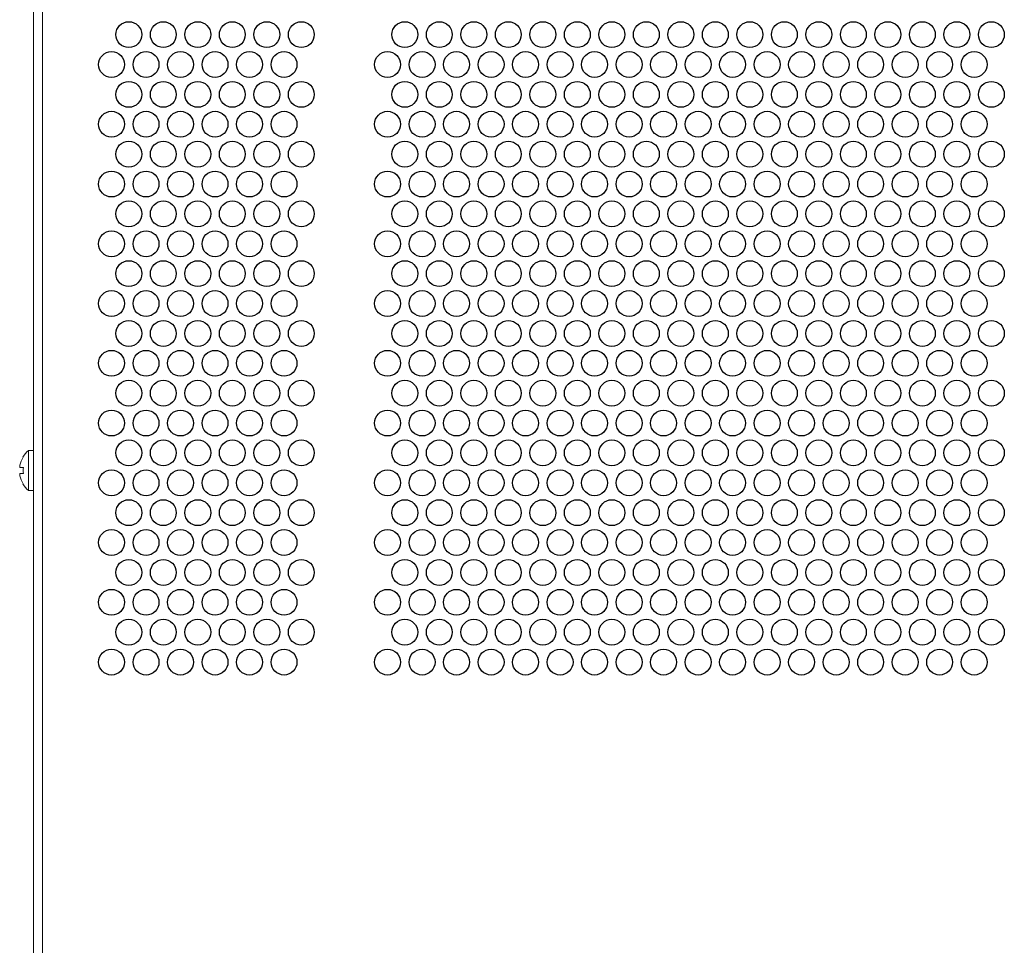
# Model space of a CAD drawing. Header units: inches. Extents: x 0 to 54.8, y -1.5 to 18.4.
# Tile 9 of 43: x 0.9 to 6.2, y 8.5 to 13.5. Entities that reach past the tile are written whole.
import ezdxf

# ---------------------------------------------------------------- set-up
doc = ezdxf.new("R2010")
doc.units = ezdxf.units.IN
doc.header["$MEASUREMENT"] = 0
doc.layers.get('0').update_dxf_attribs({"color": 8})

msp = doc.modelspace()

# ---------------------------------------------------------------- linework, layer by layer
at = {"linetype": 'Continuous'}
for centre in [(1.472, 13.4194), (1.66, 13.4194), (1.848, 13.4194), (2.036, 13.4194), (2.224, 13.4194), (2.412, 13.4194), (2.976, 13.4194), (3.164, 13.4194), (3.352, 13.4194), (3.54, 13.4194), (3.728, 13.4194), (3.916, 13.4194), (4.104, 13.4194), (4.292, 13.4194), (4.48, 13.4194), (4.668, 13.4194), (4.856, 13.4194), (5.044, 13.4194), (5.232, 13.4194), (5.42, 13.4194), (5.608, 13.4194), (5.796, 13.4194), (5.984, 13.4194), (6.172, 13.4194), (1.378, 13.2566), (1.566, 13.2566), (1.754, 13.2566), (1.942, 13.2566), (2.13, 13.2566), (2.318, 13.2566), (2.882, 13.2566), (3.07, 13.2566), (3.258, 13.2566), (3.446, 13.2566), (3.634, 13.2566), (3.822, 13.2566), (4.01, 13.2566), (4.198, 13.2566), (4.386, 13.2566), (4.574, 13.2566), (4.762, 13.2566), (4.95, 13.2566), (5.138, 13.2566), (5.326, 13.2566), (5.514, 13.2566), (5.702, 13.2566), (5.89, 13.2566), (6.078, 13.2566), (1.472, 13.0937), (1.66, 13.0937), (1.848, 13.0937), (2.036, 13.0937), (2.224, 13.0937), (2.412, 13.0937), (2.976, 13.0937), (3.164, 13.0937), (3.352, 13.0937), (3.54, 13.0937), (3.728, 13.0937), (3.916, 13.0937), (4.104, 13.0937), (4.292, 13.0937), (4.48, 13.0937), (4.668, 13.0937), (4.856, 13.0937), (5.044, 13.0937), (5.232, 13.0937), (5.42, 13.0937), (5.608, 13.0937), (5.796, 13.0937), (5.984, 13.0937), (6.172, 13.0937), (1.378, 12.9309), (1.566, 12.9309), (1.754, 12.9309), (1.942, 12.9309), (2.13, 12.9309), (2.318, 12.9309), (2.882, 12.9309), (3.07, 12.9309), (3.258, 12.9309), (3.446, 12.9309), (3.634, 12.9309), (3.822, 12.9309), (4.01, 12.9309), (4.198, 12.9309), (4.386, 12.9309), (4.574, 12.9309), (4.762, 12.9309), (4.95, 12.9309), (5.138, 12.9309), (5.326, 12.9309), (5.514, 12.9309), (5.702, 12.9309), (5.89, 12.9309), (6.078, 12.9309), (1.472, 12.7681), (1.66, 12.7681), (1.848, 12.7681), (2.036, 12.7681), (2.224, 12.7681), (2.412, 12.7681), (2.976, 12.7681), (3.164, 12.7681), (3.352, 12.7681), (3.54, 12.7681), (3.728, 12.7681), (3.916, 12.7681), (4.104, 12.7681), (4.292, 12.7681), (4.48, 12.7681), (4.668, 12.7681), (4.856, 12.7681), (5.044, 12.7681), (5.232, 12.7681), (5.42, 12.7681), (5.608, 12.7681), (5.796, 12.7681), (5.984, 12.7681), (6.172, 12.7681), (1.378, 12.6053), (1.566, 12.6053), (1.754, 12.6053), (1.942, 12.6053), (2.13, 12.6053), (2.318, 12.6053), (2.882, 12.6053), (3.07, 12.6053), (3.258, 12.6053), (3.446, 12.6053), (3.634, 12.6053), (3.822, 12.6053), (4.01, 12.6053), (4.198, 12.6053), (4.386, 12.6053), (4.574, 12.6053), (4.762, 12.6053), (4.95, 12.6053), (5.138, 12.6053), (5.326, 12.6053), (5.514, 12.6053), (5.702, 12.6053), (5.89, 12.6053), (6.078, 12.6053), (1.472, 12.4425), (1.66, 12.4425), (1.848, 12.4425), (2.036, 12.4425), (2.224, 12.4425), (2.412, 12.4425), (2.976, 12.4425), (3.164, 12.4425), (3.352, 12.4425), (3.54, 12.4425), (3.728, 12.4425), (3.916, 12.4425), (4.104, 12.4425), (4.292, 12.4425), (4.48, 12.4425), (4.668, 12.4425), (4.856, 12.4425), (5.044, 12.4425), (5.232, 12.4425), (5.42, 12.4425), (5.608, 12.4425), (5.796, 12.4425), (5.984, 12.4425), (6.172, 12.4425), (1.378, 12.2797), (1.566, 12.2797), (1.754, 12.2797), (1.942, 12.2797), (2.13, 12.2797), (2.318, 12.2797), (2.882, 12.2797), (3.07, 12.2797), (3.258, 12.2797), (3.446, 12.2797), (3.634, 12.2797), (3.822, 12.2797), (4.01, 12.2797), (4.198, 12.2797), (4.386, 12.2797), (4.574, 12.2797), (4.762, 12.2797), (4.95, 12.2797), (5.138, 12.2797), (5.326, 12.2797), (5.514, 12.2797), (5.702, 12.2797), (5.89, 12.2797), (6.078, 12.2797), (1.472, 12.1169), (1.66, 12.1169), (1.848, 12.1169), (2.036, 12.1169), (2.224, 12.1169), (2.412, 12.1169), (2.976, 12.1169), (3.164, 12.1169), (3.352, 12.1169), (3.54, 12.1169), (3.728, 12.1169), (3.916, 12.1169), (4.104, 12.1169), (4.292, 12.1169), (4.48, 12.1169), (4.668, 12.1169), (4.856, 12.1169), (5.044, 12.1169), (5.232, 12.1169), (5.42, 12.1169), (5.608, 12.1169), (5.796, 12.1169), (5.984, 12.1169), (6.172, 12.1169), (1.378, 11.9541), (1.566, 11.9541), (1.754, 11.9541), (1.942, 11.9541), (2.13, 11.9541), (2.318, 11.9541), (2.882, 11.9541), (3.07, 11.9541), (3.258, 11.9541), (3.446, 11.9541), (3.634, 11.9541), (3.822, 11.9541), (4.01, 11.9541), (4.198, 11.9541), (4.386, 11.9541), (4.574, 11.9541), (4.762, 11.9541), (4.95, 11.9541), (5.138, 11.9541), (5.326, 11.9541), (5.514, 11.9541), (5.702, 11.9541), (5.89, 11.9541), (6.078, 11.9541), (1.472, 11.7912), (1.66, 11.7912), (1.848, 11.7912), (2.036, 11.7912), (2.224, 11.7912), (2.412, 11.7912), (2.976, 11.7912), (3.164, 11.7912), (3.352, 11.7912), (3.54, 11.7912), (3.728, 11.7912), (3.916, 11.7912), (4.104, 11.7912), (4.292, 11.7912), (4.48, 11.7912), (4.668, 11.7912), (4.856, 11.7912), (5.044, 11.7912), (5.232, 11.7912), (5.42, 11.7912), (5.608, 11.7912), (5.796, 11.7912), (5.984, 11.7912), (6.172, 11.7912), (1.378, 11.6284), (1.566, 11.6284), (1.754, 11.6284), (1.942, 11.6284), (2.13, 11.6284), (2.318, 11.6284), (2.882, 11.6284), (3.07, 11.6284), (3.258, 11.6284), (3.446, 11.6284), (3.634, 11.6284), (3.822, 11.6284), (4.01, 11.6284), (4.198, 11.6284), (4.386, 11.6284), (4.574, 11.6284), (4.762, 11.6284), (4.95, 11.6284), (5.138, 11.6284), (5.326, 11.6284), (5.514, 11.6284), (5.702, 11.6284), (5.89, 11.6284), (6.078, 11.6284), (1.472, 11.4656), (1.66, 11.4656), (1.848, 11.4656), (2.036, 11.4656), (2.224, 11.4656), (2.412, 11.4656), (2.976, 11.4656), (3.164, 11.4656), (3.352, 11.4656), (3.54, 11.4656), (3.728, 11.4656), (3.916, 11.4656), (4.104, 11.4656), (4.292, 11.4656), (4.48, 11.4656), (4.668, 11.4656), (4.856, 11.4656), (5.044, 11.4656), (5.232, 11.4656), (5.42, 11.4656), (5.608, 11.4656), (5.796, 11.4656), (5.984, 11.4656), (6.172, 11.4656), (1.378, 11.3028), (1.566, 11.3028), (1.754, 11.3028), (1.942, 11.3028), (2.13, 11.3028), (2.318, 11.3028), (2.882, 11.3028), (3.07, 11.3028), (3.258, 11.3028), (3.446, 11.3028), (3.634, 11.3028), (3.822, 11.3028), (4.01, 11.3028), (4.198, 11.3028), (4.386, 11.3028), (4.574, 11.3028), (4.762, 11.3028), (4.95, 11.3028), (5.138, 11.3028), (5.326, 11.3028), (5.514, 11.3028), (5.702, 11.3028), (5.89, 11.3028), (6.078, 11.3028), (1.472, 11.14), (1.66, 11.14), (1.848, 11.14), (2.036, 11.14), (2.224, 11.14), (2.412, 11.14), (2.976, 11.14), (3.164, 11.14), (3.352, 11.14), (3.54, 11.14), (3.728, 11.14), (3.916, 11.14), (4.104, 11.14), (4.292, 11.14), (4.48, 11.14), (4.668, 11.14), (4.856, 11.14), (5.044, 11.14), (5.232, 11.14), (5.42, 11.14), (5.608, 11.14), (5.796, 11.14), (5.984, 11.14), (6.172, 11.14), (1.378, 10.9772), (1.566, 10.9772), (1.754, 10.9772), (1.942, 10.9772), (2.13, 10.9772), (2.318, 10.9772), (2.882, 10.9772), (3.07, 10.9772), (3.258, 10.9772), (3.446, 10.9772), (3.634, 10.9772), (3.822, 10.9772), (4.01, 10.9772), (4.198, 10.9772), (4.386, 10.9772), (4.574, 10.9772), (4.762, 10.9772), (4.95, 10.9772), (5.138, 10.9772), (5.326, 10.9772), (5.514, 10.9772), (5.702, 10.9772), (5.89, 10.9772), (6.078, 10.9772), (1.472, 10.8144), (1.66, 10.8144), (1.848, 10.8144), (2.036, 10.8144), (2.224, 10.8144), (2.412, 10.8144), (2.976, 10.8144), (3.164, 10.8144), (3.352, 10.8144), (3.54, 10.8144), (3.728, 10.8144), (3.916, 10.8144), (4.104, 10.8144), (4.292, 10.8144), (4.48, 10.8144), (4.668, 10.8144), (4.856, 10.8144), (5.044, 10.8144), (5.232, 10.8144), (5.42, 10.8144), (5.608, 10.8144), (5.796, 10.8144), (5.984, 10.8144), (6.172, 10.8144), (1.378, 10.6516), (1.566, 10.6516), (1.754, 10.6516), (1.942, 10.6516), (2.13, 10.6516), (2.318, 10.6516), (2.882, 10.6516), (3.07, 10.6516), (3.258, 10.6516), (3.446, 10.6516), (3.634, 10.6516), (3.822, 10.6516), (4.01, 10.6516), (4.198, 10.6516), (4.386, 10.6516), (4.574, 10.6516), (4.762, 10.6516), (4.95, 10.6516), (5.138, 10.6516), (5.326, 10.6516), (5.514, 10.6516), (5.702, 10.6516), (5.89, 10.6516), (6.078, 10.6516), (1.472, 10.4887), (1.66, 10.4887), (1.848, 10.4887), (2.036, 10.4887), (2.224, 10.4887), (2.412, 10.4887), (2.976, 10.4887), (3.164, 10.4887), (3.352, 10.4887), (3.54, 10.4887), (3.728, 10.4887), (3.916, 10.4887), (4.104, 10.4887), (4.292, 10.4887), (4.48, 10.4887), (4.668, 10.4887), (4.856, 10.4887), (5.044, 10.4887), (5.232, 10.4887), (5.42, 10.4887), (5.608, 10.4887), (5.796, 10.4887), (5.984, 10.4887), (6.172, 10.4887), (1.378, 10.3259), (1.566, 10.3259), (1.754, 10.3259), (1.942, 10.3259), (2.13, 10.3259), (2.318, 10.3259), (2.882, 10.3259), (3.07, 10.3259), (3.258, 10.3259), (3.446, 10.3259), (3.634, 10.3259), (3.822, 10.3259), (4.01, 10.3259), (4.198, 10.3259), (4.386, 10.3259), (4.574, 10.3259), (4.762, 10.3259), (4.95, 10.3259), (5.138, 10.3259), (5.326, 10.3259), (5.514, 10.3259), (5.702, 10.3259), (5.89, 10.3259), (6.078, 10.3259), (1.472, 10.1631), (1.66, 10.1631), (1.848, 10.1631), (2.036, 10.1631), (2.224, 10.1631), (2.412, 10.1631), (2.976, 10.1631), (3.164, 10.1631), (3.352, 10.1631), (3.54, 10.1631), (3.728, 10.1631), (3.916, 10.1631), (4.104, 10.1631), (4.292, 10.1631), (4.48, 10.1631), (4.668, 10.1631), (4.856, 10.1631), (5.044, 10.1631), (5.232, 10.1631), (5.42, 10.1631), (5.608, 10.1631), (5.796, 10.1631), (5.984, 10.1631), (6.172, 10.1631), (1.378, 10.0003), (1.566, 10.0003), (1.754, 10.0003), (1.942, 10.0003), (2.13, 10.0003), (2.318, 10.0003), (2.882, 10.0003), (3.07, 10.0003), (3.258, 10.0003), (3.446, 10.0003), (3.634, 10.0003), (3.822, 10.0003), (4.01, 10.0003), (4.198, 10.0003), (4.386, 10.0003), (4.574, 10.0003), (4.762, 10.0003), (4.95, 10.0003), (5.138, 10.0003), (5.326, 10.0003), (5.514, 10.0003), (5.702, 10.0003), (5.89, 10.0003), (6.078, 10.0003)]:
    msp.add_circle(centre, 0.0705, dxfattribs=at)
at = {"lineweight": 5}
for points in [[(0.953, 18.0741), (0.953, 18.0741), (0.953, 6.5441), (0.953, 6.5441)], [(1.001, 4.0441), (1.001, 4.0441), (1.001, 18.0741), (1.001, 18.0741)], [(0.8961, 11.1169), (0.8878, 11.1034), (0.8819, 11.0885), (0.8786, 11.0731)], [(0.8944, 11.1169), (0.8944, 11.1169), (0.8961, 11.1169), (0.8961, 11.1169)], [(0.9265, 11.1536), (0.9138, 11.1434), (0.9029, 11.1309), (0.8945, 11.117)], [(0.9265, 10.9346), (0.9265, 10.9346), (0.9265, 11.1536), (0.9265, 11.1536)], [(0.9265, 11.1536), (0.9265, 11.1536), (0.953, 11.1536), (0.953, 11.1536)], [(0.8786, 11.0731), (0.8786, 11.0729), (0.8786, 11.0728), (0.8785, 11.0726)], [(0.8789, 11.0601), (0.879, 11.0601), (0.879, 11.0601), (0.879, 11.0601)], [(0.879, 11.0601), (0.879, 11.0601), (0.898, 11.0601), (0.898, 11.0601)], [(0.898, 11.0601), (0.8966, 11.0495), (0.8966, 11.0388), (0.898, 11.0282)], [(0.8785, 11.0156), (0.8786, 11.0155), (0.8786, 11.0153), (0.8786, 11.0152)], [(0.8786, 11.0152), (0.8819, 10.9997), (0.8878, 10.9849), (0.8961, 10.9714)], [(0.879, 11.0282), (0.879, 11.0282), (0.879, 11.0282), (0.8789, 11.0282)], [(0.898, 11.0282), (0.898, 11.0282), (0.879, 11.0282), (0.879, 11.0282)], [(0.8961, 10.9714), (0.8961, 10.9714), (0.8944, 10.9714), (0.8944, 10.9714)], [(0.8945, 10.9713), (0.9029, 10.9573), (0.9138, 10.9449), (0.9265, 10.9346)], [(0.9265, 10.9346), (0.9265, 10.9346), (0.953, 10.9346), (0.953, 10.9346)]]:
    msp.add_open_spline(points, degree=3, dxfattribs=at)
for points in [[(0.8785, 11.0726), (0.8784, 11.0718), (0.8782, 11.071), (0.8781, 11.0702), (0.8781, 11.0702), (0.878, 11.0694), (0.8779, 11.0687), (0.8778, 11.0679), (0.8778, 11.0679), (0.8777, 11.0672), (0.8777, 11.0664), (0.8776, 11.0657), (0.8776, 11.0657), (0.8776, 11.0654), (0.8776, 11.0651), (0.8776, 11.0647), (0.8776, 11.0647), (0.8776, 11.0644), (0.8776, 11.0641), (0.8776, 11.0638), (0.8776, 11.0638), (0.8776, 11.0636), (0.8776, 11.0633), (0.8777, 11.063), (0.8777, 11.063), (0.8777, 11.0628), (0.8777, 11.0625), (0.8777, 11.0623), (0.8777, 11.0623), (0.8778, 11.0621), (0.8778, 11.0618), (0.8779, 11.0616), (0.8779, 11.0616), (0.8779, 11.0614), (0.878, 11.0613), (0.878, 11.0611), (0.878, 11.0611), (0.8781, 11.0609), (0.8781, 11.0608), (0.8782, 11.0607), (0.8782, 11.0607), (0.8782, 11.0606), (0.8783, 11.0606), (0.8783, 11.0605), (0.8783, 11.0605), (0.8783, 11.0604), (0.8784, 11.0604), (0.8784, 11.0604), (0.8784, 11.0604), (0.8785, 11.0603), (0.8786, 11.0602), (0.8787, 11.0601), (0.8787, 11.0601), (0.8787, 11.0601), (0.8787, 11.0601), (0.8788, 11.0601), (0.8788, 11.0601), (0.8788, 11.0601), (0.8789, 11.0601), (0.8789, 11.0601)], [(0.8789, 11.0282), (0.8789, 11.0282), (0.8788, 11.0282), (0.8788, 11.0282), (0.8788, 11.0282), (0.8787, 11.0281), (0.8787, 11.0281), (0.8787, 11.0281), (0.8787, 11.0281), (0.8786, 11.028), (0.8785, 11.028), (0.8784, 11.0279), (0.8784, 11.0279), (0.8784, 11.0278), (0.8783, 11.0278), (0.8783, 11.0277), (0.8783, 11.0277), (0.8783, 11.0277), (0.8782, 11.0276), (0.8782, 11.0276), (0.8782, 11.0276), (0.8781, 11.0274), (0.8781, 11.0273), (0.878, 11.0272), (0.878, 11.0272), (0.878, 11.027), (0.8779, 11.0268), (0.8779, 11.0266), (0.8779, 11.0266), (0.8778, 11.0264), (0.8778, 11.0262), (0.8777, 11.026), (0.8777, 11.026), (0.8777, 11.0257), (0.8777, 11.0255), (0.8777, 11.0252), (0.8777, 11.0252), (0.8776, 11.025), (0.8776, 11.0247), (0.8776, 11.0244), (0.8776, 11.0244), (0.8776, 11.0241), (0.8776, 11.0238), (0.8776, 11.0235), (0.8776, 11.0235), (0.8776, 11.0232), (0.8776, 11.0229), (0.8776, 11.0225), (0.8776, 11.0225), (0.8777, 11.0218), (0.8777, 11.0211), (0.8778, 11.0204), (0.8778, 11.0204), (0.8779, 11.0196), (0.878, 11.0188), (0.8781, 11.018), (0.8781, 11.018), (0.8782, 11.0172), (0.8784, 11.0164), (0.8785, 11.0156)]]:
    msp.add_open_spline(points, degree=3, knots=[0, 0, 0, 0, 0.066667, 0.066667, 0.066667, 0.066667, 0.133333, 0.133333, 0.133333, 0.133333, 0.2, 0.2, 0.2, 0.2, 0.266667, 0.266667, 0.266667, 0.266667, 0.333333, 0.333333, 0.333333, 0.333333, 0.4, 0.4, 0.4, 0.4, 0.466667, 0.466667, 0.466667, 0.466667, 0.533333, 0.533333, 0.533333, 0.533333, 0.6, 0.6, 0.6, 0.6, 0.666667, 0.666667, 0.666667, 0.666667, 0.733333, 0.733333, 0.733333, 0.733333, 0.8, 0.8, 0.8, 0.8, 0.866667, 0.866667, 0.866667, 0.866667, 0.933333, 0.933333, 0.933333, 0.933333, 1, 1, 1, 1], dxfattribs=at)

doc.saveas('drawing.dxf')
